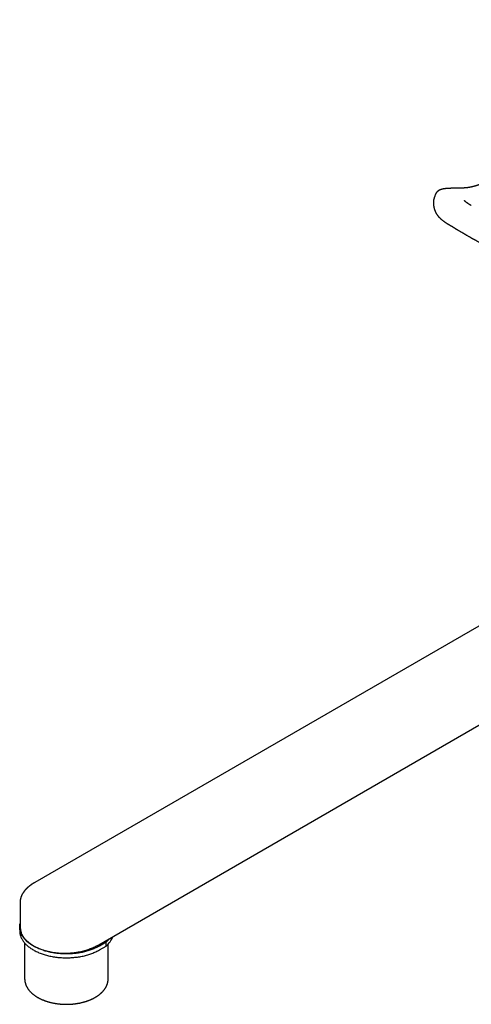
# Model space of a CAD drawing. Header units: millimetres. Extents: x 8 to 1221, y 12 to 660.
# Tile 15 of 24: x 851 to 974, y 79 to 348. Entities that reach past the tile are written whole.
import ezdxf

# ---------------------------------------------------------------- set-up
doc = ezdxf.new("R2010")
doc.units = ezdxf.units.MM

msp = doc.modelspace()

# ---------------------------------------------------------------- linework, layer by layer
at = {"color": 7, "linetype": 'Continuous', "lineweight": 30}
for p, q in [((963.83, 299.97), (963.83, 299.97)), ((1060.76, 231.66), (854.64, 112.47)), ((872.11, 95.46), (1078.81, 214.98)), ((850.65, 106.95), (850.65, 106.96)), ((850.65, 106.95), (850.65, 100.61)), ((850.55, 100.32), (850.55, 99.26)), ((850.55, 100.32), (850.55, 99.26)), ((851.9, 95.96), (851.9, 86.2)), ((874.11, 96.16), (872.32, 95.12)), ((872.32, 94.06), (874.11, 95.1)), ((874.11, 95.1), (874.11, 96.16)), ((874.7, 86.2), (874.7, 95.65))]:
    msp.add_line(p, q, dxfattribs=at)
at = {"color": 7, "linetype": 'Continuous', "lineweight": 30, "flags": 128}
for points in [[(872.32, 95.12), (872.08, 94.99), (871.84, 94.86), (871.59, 94.73), (871.33, 94.61), (871.07, 94.49), (870.8, 94.37), (870.53, 94.26), (870.25, 94.15), (869.97, 94.05), (869.68, 93.95), (869.39, 93.86), (869.1, 93.77), (868.8, 93.68), (868.49, 93.6), (868.19, 93.52), (867.88, 93.45), (867.56, 93.39), (867.25, 93.32), (866.93, 93.27), (866.61, 93.21), (866.28, 93.17), (865.96, 93.12), (865.63, 93.09), (865.3, 93.05), (864.97, 93.03), (864.64, 93), (864.31, 92.99), (863.98, 92.97), (863.64, 92.96), (863.31, 92.96), (862.98, 92.96), (862.64, 92.97), (862.31, 92.98), (861.98, 93), (861.64, 93.02), (861.31, 93.05), (860.99, 93.08), (860.66, 93.12), (860.33, 93.16), (860.01, 93.21), (859.69, 93.26), (859.37, 93.32), (859.05, 93.38), (858.74, 93.45), (858.43, 93.52), (858.12, 93.6), (857.82, 93.68), (857.52, 93.76), (857.22, 93.85), (856.93, 93.95), (856.65, 94.04), (856.36, 94.15), (856.09, 94.25), (855.81, 94.36), (855.55, 94.48), (855.28, 94.6), (855.03, 94.72), (854.77, 94.85), (854.53, 94.98), (854.29, 95.11), (854.06, 95.25), (853.83, 95.39), (853.61, 95.54), (853.4, 95.69), (853.19, 95.84), (852.99, 95.99), (852.8, 96.15), (852.61, 96.31), (852.43, 96.47), (852.26, 96.64), (852.1, 96.81), (851.94, 96.98), (851.8, 97.15), (851.66, 97.32), (851.52, 97.5), (851.4, 97.68), (851.28, 97.86), (851.18, 98.04), (851.08, 98.23), (850.99, 98.41), (850.9, 98.6), (850.83, 98.79), (850.76, 98.98), (850.71, 99.17), (850.66, 99.36), (850.62, 99.55), (850.59, 99.74), (850.57, 99.93), (850.55, 100.12), (850.55, 100.32), (850.55, 100.51), (850.57, 100.7), (850.59, 100.89), (850.62, 101.09), (850.65, 101.24)], [(872.32, 95.12), (872.08, 94.99), (871.84, 94.86), (871.59, 94.73), (871.33, 94.61), (871.07, 94.49), (870.8, 94.37), (870.53, 94.26), (870.25, 94.15), (869.97, 94.05), (869.68, 93.95), (869.39, 93.86), (869.1, 93.77), (868.8, 93.68), (868.49, 93.6), (868.19, 93.52), (867.88, 93.45), (867.56, 93.39), (867.25, 93.32), (866.93, 93.27), (866.61, 93.21), (866.28, 93.17), (865.96, 93.12), (865.63, 93.09), (865.3, 93.05), (864.97, 93.03), (864.64, 93), (864.31, 92.99), (863.98, 92.97), (863.64, 92.96), (863.31, 92.96), (862.98, 92.96), (862.64, 92.97), (862.31, 92.98), (861.98, 93), (861.64, 93.02), (861.31, 93.05), (860.99, 93.08), (860.66, 93.12), (860.33, 93.16), (860.01, 93.21), (859.69, 93.26), (859.37, 93.32), (859.05, 93.38), (858.74, 93.45), (858.43, 93.52), (858.12, 93.6), (857.82, 93.68), (857.52, 93.76), (857.22, 93.85), (856.93, 93.95), (856.65, 94.04), (856.36, 94.15), (856.09, 94.25), (855.81, 94.36), (855.55, 94.48), (855.28, 94.6), (855.03, 94.72), (854.77, 94.85), (854.53, 94.98), (854.29, 95.11), (854.06, 95.25), (853.83, 95.39), (853.61, 95.54), (853.4, 95.69), (853.19, 95.84), (852.99, 95.99), (852.8, 96.15), (852.61, 96.31), (852.43, 96.47), (852.26, 96.64), (852.1, 96.81), (851.94, 96.98), (851.8, 97.15), (851.66, 97.32), (851.52, 97.5), (851.4, 97.68), (851.28, 97.86), (851.18, 98.04), (851.08, 98.23), (850.99, 98.41), (850.9, 98.6), (850.83, 98.79), (850.76, 98.98), (850.71, 99.17), (850.66, 99.36), (850.62, 99.55), (850.59, 99.74), (850.57, 99.93), (850.55, 100.12), (850.55, 100.32), (850.55, 100.51), (850.57, 100.7), (850.59, 100.89), (850.62, 101.09), (850.65, 101.24)], [(850.55, 99.26), (850.55, 99.26), (850.55, 99.06), (850.57, 98.87), (850.59, 98.68), (850.62, 98.49), (850.66, 98.29), (850.71, 98.1), (850.76, 97.91), (850.83, 97.73), (850.9, 97.54), (850.99, 97.35), (851.08, 97.17), (851.18, 96.98), (851.28, 96.8), (851.4, 96.62), (851.52, 96.44), (851.66, 96.26), (851.8, 96.09), (851.94, 95.91), (852.1, 95.74), (852.26, 95.58), (852.43, 95.41), (852.61, 95.25), (852.8, 95.09), (852.99, 94.93), (853.19, 94.78), (853.4, 94.62), (853.61, 94.48), (853.83, 94.33), (854.06, 94.19), (854.29, 94.05), (854.53, 93.92), (854.77, 93.79), (855.03, 93.66), (855.28, 93.54), (855.55, 93.42), (855.81, 93.3), (856.09, 93.19), (856.36, 93.08), (856.65, 92.98), (856.93, 92.88), (857.22, 92.79), (857.52, 92.7), (857.82, 92.62), (858.12, 92.53), (858.43, 92.46), (858.74, 92.39), (859.05, 92.32), (859.37, 92.26), (859.69, 92.2), (860.01, 92.15), (860.33, 92.1), (860.66, 92.06), (860.99, 92.02), (861.31, 91.99), (861.64, 91.96), (861.98, 91.94), (862.31, 91.92), (862.64, 91.91), (862.98, 91.9), (863.31, 91.9), (863.64, 91.9), (863.98, 91.91), (864.31, 91.92), (864.64, 91.94), (864.97, 91.96), (865.3, 91.99), (865.63, 92.03), (865.96, 92.06), (866.28, 92.11), (866.61, 92.15), (866.93, 92.21), (867.25, 92.26), (867.56, 92.32), (867.88, 92.39), (868.19, 92.46), (868.49, 92.54), (868.8, 92.62), (869.1, 92.71), (869.39, 92.8), (869.68, 92.89), (869.97, 92.99), (870.25, 93.09), (870.53, 93.2), (870.8, 93.31), (871.07, 93.43), (871.33, 93.54), (871.59, 93.67), (871.84, 93.8), (872.08, 93.93), (872.32, 94.06)], [(850.55, 99.26), (850.55, 99.26), (850.55, 99.06), (850.57, 98.87), (850.59, 98.68), (850.62, 98.49), (850.66, 98.29), (850.71, 98.1), (850.76, 97.91), (850.83, 97.73), (850.9, 97.54), (850.99, 97.35), (851.08, 97.17), (851.18, 96.98), (851.28, 96.8), (851.4, 96.62), (851.52, 96.44), (851.66, 96.26), (851.8, 96.09), (851.94, 95.91), (852.1, 95.74), (852.26, 95.58), (852.43, 95.41), (852.61, 95.25), (852.8, 95.09), (852.99, 94.93), (853.19, 94.78), (853.4, 94.62), (853.61, 94.48), (853.83, 94.33), (854.06, 94.19), (854.29, 94.05), (854.53, 93.92), (854.77, 93.79), (855.03, 93.66), (855.28, 93.54), (855.55, 93.42), (855.81, 93.3), (856.09, 93.19), (856.36, 93.08), (856.65, 92.98), (856.93, 92.88), (857.22, 92.79), (857.52, 92.7), (857.82, 92.62), (858.12, 92.53), (858.43, 92.46), (858.74, 92.39), (859.05, 92.32), (859.37, 92.26), (859.69, 92.2), (860.01, 92.15), (860.33, 92.1), (860.66, 92.06), (860.99, 92.02), (861.31, 91.99), (861.64, 91.96), (861.98, 91.94), (862.31, 91.92), (862.64, 91.91), (862.98, 91.9), (863.31, 91.9), (863.64, 91.9), (863.98, 91.91), (864.31, 91.92), (864.64, 91.94), (864.97, 91.96), (865.3, 91.99), (865.63, 92.03), (865.96, 92.06), (866.28, 92.11), (866.61, 92.15), (866.93, 92.21), (867.25, 92.26), (867.56, 92.32), (867.88, 92.39), (868.19, 92.46), (868.49, 92.54), (868.8, 92.62), (869.1, 92.71), (869.39, 92.8), (869.68, 92.89), (869.97, 92.99), (870.25, 93.09), (870.53, 93.2), (870.8, 93.31), (871.07, 93.43), (871.33, 93.54), (871.59, 93.67), (871.84, 93.8), (872.08, 93.93), (872.32, 94.06)]]:
    msp.add_lwpolyline(points, dxfattribs=at)
at = {"color": 7, "linetype": 'Continuous', "lineweight": 30}
for centre, radius, start, end in [((870.02, 100.08), 6.45, 309.4083, 338.5584), ((869.03, 102.08), 7.8, 310.6707, 321.3226), ((860.41, 105.32), 11.82, 227.4211, 252.6628)]:
    msp.add_arc(centre, radius, start, end, dxfattribs=at)
for points, knots in [([(1051.8, 348.26), (1051.56, 348.12), (1051.08, 347.85), (1050.37, 347.46), (1049.68, 347.06), (1049, 346.68), (1048.34, 346.3), (1047.65, 345.91), (1046.95, 345.5), (1046.23, 345.08), (1045.52, 344.67), (1044.83, 344.27), (1044.16, 343.88), (1043.5, 343.49), (1042.86, 343.12), (1042.24, 342.75), (1041.64, 342.4), (1041.06, 342.06), (1040.5, 341.73), (1039.96, 341.41), (1039.45, 341.11), (1038.95, 340.81), (1038.51, 340.55), (1038.11, 340.31), (1037.76, 340.1), (1037.41, 339.9), (1036.78, 339.52), (1035.85, 338.97), (1034.55, 338.2), (1033.19, 337.38), (1031.75, 336.52), (1030.31, 335.65), (1028.85, 334.78), (1027.4, 333.9), (1025.95, 333.03), (1024.51, 332.16), (1023.08, 331.3), (1021.67, 330.45), (1020.27, 329.6), (1018.88, 328.76), (1017.5, 327.92), (1016.13, 327.09), (1013.97, 325.78), (1011.02, 323.98), (1008.01, 322.15), (1005.73, 320.75), (1004.18, 319.8), (1002.61, 318.84), (1001.02, 317.87), (999.42, 316.88), (997.81, 315.89), (996.45, 315.06), (995.34, 314.38), (994.49, 313.85), (993.63, 313.32), (992.76, 312.78), (991.87, 312.24), (990.92, 311.65), (989.9, 311.03), (988.82, 310.35), (987.72, 309.67), (986.84, 309.12), (986.2, 308.72), (985.78, 308.47), (985.37, 308.21), (984.96, 307.96), (984.56, 307.71), (984.17, 307.47), (983.79, 307.25), (983.44, 307.03), (983.09, 306.83), (982.76, 306.63), (982.44, 306.44), (982.14, 306.27), (981.85, 306.1), (981.58, 305.94), (981.33, 305.8), (981.09, 305.67), (980.87, 305.54), (980.66, 305.42), (980.47, 305.32), (980.29, 305.22), (980.12, 305.13), (979.96, 305.05), (979.83, 304.97), (979.72, 304.91), (979.62, 304.87), (979.54, 304.82), (979.45, 304.78), (979.39, 304.74), (979.33, 304.71), (979.28, 304.69), (979.22, 304.66), (979.14, 304.62), (979.05, 304.57), (978.95, 304.52), (978.84, 304.46), (978.73, 304.41), (978.57, 304.33), (978.37, 304.23), (978.12, 304.11), (977.89, 304), (977.68, 303.9), (977.5, 303.82), (977.34, 303.75), (977.2, 303.68), (977.06, 303.62), (976.89, 303.55), (976.71, 303.47), (976.55, 303.41), (976.41, 303.35), (976.29, 303.3), (976.16, 303.25), (976.03, 303.2), (975.91, 303.15), (975.8, 303.11), (975.7, 303.08), (975.62, 303.05), (975.55, 303.02), (975.5, 303.01), (975.46, 302.99), (975.41, 302.98), (975.36, 302.96), (975.29, 302.93), (975.22, 302.91), (975.13, 302.88), (975.05, 302.85), (974.95, 302.82), (974.85, 302.79), (974.75, 302.76), (974.65, 302.73), (974.56, 302.71), (974.47, 302.68), (974.4, 302.66), (974.32, 302.64), (974.24, 302.62), (974.13, 302.59), (973.99, 302.56), (973.83, 302.53), (973.67, 302.49), (973.53, 302.46), (973.41, 302.44), (973.32, 302.43), (973.24, 302.41), (973.16, 302.4), (973.09, 302.39), (973.03, 302.38), (972.96, 302.37), (972.87, 302.36), (972.78, 302.34), (972.68, 302.33), (972.58, 302.32), (972.5, 302.31), (972.43, 302.3), (972.38, 302.3), (972.33, 302.3), (972.29, 302.29), (972.25, 302.29), (972.2, 302.29), (972.14, 302.28), (972.07, 302.28), (972.01, 302.27), (971.95, 302.27), (971.9, 302.27), (971.85, 302.26), (971.81, 302.26), (971.77, 302.26), (971.71, 302.26), (971.64, 302.25), (971.55, 302.25), (971.46, 302.25), (971.34, 302.25), (971.22, 302.24), (971.09, 302.24), (970.94, 302.24), (970.78, 302.23), (970.6, 302.23), (970.42, 302.23), (970.21, 302.22), (969.98, 302.22), (969.72, 302.21), (969.46, 302.21), (969.17, 302.2), (968.98, 302.19), (968.88, 302.19)], [0, 0, 0, 0, 0.0082, 0.016241, 0.02413, 0.031865, 0.039446, 0.046874, 0.055432, 0.063778, 0.071912, 0.079835, 0.087701, 0.095348, 0.102775, 0.109984, 0.116975, 0.123746, 0.1303, 0.13651, 0.142511, 0.148302, 0.153884, 0.158122, 0.162232, 0.166234, 0.17023, 0.184553, 0.198955, 0.215755, 0.232662, 0.249676, 0.266797, 0.284014, 0.301152, 0.31815, 0.335009, 0.35173, 0.368311, 0.384754, 0.401058, 0.417244, 0.433415, 0.477886, 0.522357, 0.540745, 0.559278, 0.577991, 0.596885, 0.61596, 0.635216, 0.654653, 0.664701, 0.674852, 0.685146, 0.695581, 0.706157, 0.716875, 0.7297, 0.742731, 0.755955, 0.769359, 0.774265, 0.779193, 0.784143, 0.789113, 0.794051, 0.798724, 0.803215, 0.807524, 0.811651, 0.815676, 0.819512, 0.823162, 0.826623, 0.829897, 0.832984, 0.835884, 0.838597, 0.841124, 0.843466, 0.845622, 0.847626, 0.849572, 0.851466, 0.852607, 0.853729, 0.85483, 0.855898, 0.856797, 0.857248, 0.857867, 0.858653, 0.859608, 0.86073, 0.861995, 0.863389, 0.86478, 0.866153, 0.8693, 0.87235, 0.875302, 0.878148, 0.880233, 0.882164, 0.88394, 0.885569, 0.887756, 0.890058, 0.892475, 0.893953, 0.895528, 0.897234, 0.899072, 0.900461, 0.901912, 0.90326, 0.904419, 0.905198, 0.905861, 0.906409, 0.906918, 0.907663, 0.908564, 0.909615, 0.910729, 0.911875, 0.913052, 0.914506, 0.915991, 0.917373, 0.918618, 0.919728, 0.920729, 0.9218, 0.922953, 0.924164, 0.926375, 0.928593, 0.930939, 0.933393, 0.934668, 0.93593, 0.937177, 0.938327, 0.939322, 0.940175, 0.941248, 0.942453, 0.94381, 0.945361, 0.947109, 0.948165, 0.94913, 0.949966, 0.950674, 0.951258, 0.95185, 0.952505, 0.953444, 0.954482, 0.955468, 0.956343, 0.957105, 0.957755, 0.958291, 0.958924, 0.959748, 0.960765, 0.961977, 0.963384, 0.964988, 0.966716, 0.968629, 0.970731, 0.973024, 0.97551, 0.978186, 0.981047, 0.984405, 0.98798, 0.99177, 0.995777, 1, 1, 1, 1]), ([(966.37, 302.03), (966.34, 302.03), (966.29, 302.02), (966.22, 302), (966.16, 301.99), (966.1, 301.98), (966.05, 301.97), (966, 301.96), (965.95, 301.95), (965.9, 301.94), (965.84, 301.92), (965.79, 301.91), (965.73, 301.89), (965.69, 301.88), (965.65, 301.87), (965.61, 301.85), (965.57, 301.84), (965.52, 301.83), (965.47, 301.81), (965.42, 301.79), (965.37, 301.77), (965.32, 301.75), (965.25, 301.72), (965.17, 301.68), (965.1, 301.65), (965.05, 301.62), (965, 301.59), (964.95, 301.57), (964.91, 301.54), (964.86, 301.51), (964.81, 301.47), (964.76, 301.44), (964.72, 301.41), (964.69, 301.38), (964.65, 301.35), (964.61, 301.32), (964.57, 301.29), (964.53, 301.25), (964.48, 301.2), (964.44, 301.16), (964.39, 301.11), (964.36, 301.07), (964.33, 301.03), (964.3, 301), (964.27, 300.96), (964.24, 300.91), (964.2, 300.85), (964.16, 300.79), (964.13, 300.73), (964.09, 300.67), (964.06, 300.6), (964.03, 300.52), (964, 300.46), (963.99, 300.43)], [0, 0, 0, 0, 0.03047, 0.057413, 0.080805, 0.100625, 0.117947, 0.138652, 0.157295, 0.178348, 0.200642, 0.222462, 0.242172, 0.259824, 0.275884, 0.290441, 0.304728, 0.323012, 0.34472, 0.36476, 0.382573, 0.400725, 0.431414, 0.462432, 0.492831, 0.509792, 0.527309, 0.545387, 0.56415, 0.583664, 0.603712, 0.62162, 0.636599, 0.652061, 0.666877, 0.681383, 0.697097, 0.716888, 0.73576, 0.75543, 0.775366, 0.792677, 0.806437, 0.817428, 0.829904, 0.847141, 0.867427, 0.891319, 0.907472, 0.926207, 0.947902, 0.972517, 1, 1, 1, 1]), ([(968.88, 302.19), (968.85, 302.19), (968.78, 302.19), (968.69, 302.19), (968.62, 302.18), (968.55, 302.18), (968.5, 302.18), (968.47, 302.18), (968.44, 302.18), (968.42, 302.18), (968.39, 302.18), (968.35, 302.18), (968.29, 302.18), (968.2, 302.17), (968.11, 302.17), (968.01, 302.17), (967.91, 302.16), (967.8, 302.16), (967.69, 302.15), (967.59, 302.15), (967.5, 302.14), (967.41, 302.14), (967.33, 302.13), (967.26, 302.13), (967.19, 302.12), (967.13, 302.12), (967.07, 302.11), (967.03, 302.11), (967, 302.11), (966.96, 302.1), (966.93, 302.1), (966.89, 302.1), (966.84, 302.09), (966.79, 302.09), (966.72, 302.08), (966.64, 302.07), (966.56, 302.06), (966.47, 302.05), (966.4, 302.03), (966.37, 302.03)], [0, 0, 0, 0, 0.039582, 0.07428, 0.104101, 0.129039, 0.149084, 0.161392, 0.170674, 0.178899, 0.187567, 0.196678, 0.22643, 0.26014, 0.297833, 0.334873, 0.375127, 0.418442, 0.460424, 0.499119, 0.534508, 0.570685, 0.602556, 0.631711, 0.659289, 0.685285, 0.710697, 0.723891, 0.737427, 0.751306, 0.765529, 0.780589, 0.799336, 0.82224, 0.849321, 0.880604, 0.91612, 0.955904, 1, 1, 1, 1]), ([(963.83, 299.97), (963.83, 299.95), (963.8, 299.89), (963.77, 299.79), (963.73, 299.68), (963.69, 299.56), (963.66, 299.47), (963.64, 299.39), (963.63, 299.34), (963.61, 299.29), (963.6, 299.25), (963.59, 299.2), (963.57, 299.13), (963.55, 299.04), (963.53, 298.92), (963.51, 298.8), (963.49, 298.67), (963.48, 298.54), (963.48, 298.42), (963.47, 298.3), (963.47, 298.17), (963.48, 298.01), (963.49, 297.82), (963.51, 297.62), (963.53, 297.44), (963.56, 297.27), (963.59, 297.09), (963.63, 296.92), (963.66, 296.79), (963.69, 296.67), (963.73, 296.55), (963.77, 296.42), (963.81, 296.3), (963.84, 296.19), (963.88, 296.09), (963.92, 296), (963.96, 295.9), (964, 295.8), (964.05, 295.69), (964.11, 295.57), (964.17, 295.46), (964.22, 295.36), (964.28, 295.26), (964.33, 295.18), (964.37, 295.12), (964.4, 295.07), (964.43, 295.03), (964.46, 294.99), (964.49, 294.94), (964.53, 294.89), (964.56, 294.84), (964.59, 294.8), (964.63, 294.75), (964.67, 294.7), (964.71, 294.65), (964.75, 294.6), (964.78, 294.57), (964.8, 294.54), (964.83, 294.5), (964.87, 294.45), (964.93, 294.39), (964.99, 294.33), (965.05, 294.26), (965.16, 294.15), (965.28, 294.03), (965.39, 293.93), (965.45, 293.88), (965.5, 293.82), (965.56, 293.78), (965.62, 293.73), (965.67, 293.68), (965.75, 293.62), (965.84, 293.54), (965.93, 293.47), (966.02, 293.4), (966.11, 293.33), (966.21, 293.26), (966.3, 293.19), (966.4, 293.12), (966.47, 293.07), (966.53, 293.03), (966.56, 293.01), (966.59, 292.98), (966.63, 292.95), (966.67, 292.92), (966.71, 292.9), (966.74, 292.88), (966.77, 292.86), (966.81, 292.83), (966.86, 292.8), (966.91, 292.77), (966.96, 292.73), (967.02, 292.69), (967.09, 292.65), (967.17, 292.6), (967.25, 292.55), (967.33, 292.5), (967.42, 292.44), (967.5, 292.39), (967.59, 292.34), (967.67, 292.29), (967.74, 292.25), (967.8, 292.21), (967.84, 292.19), (967.9, 292.15), (967.96, 292.12), (968.04, 292.07), (968.13, 292.02), (968.24, 291.95), (968.37, 291.88), (968.5, 291.79), (968.66, 291.7), (968.77, 291.63), (968.82, 291.59)], [0, 0, 0, 0, 0.004342, 0.01418, 0.023344, 0.031852, 0.039627, 0.044959, 0.049126, 0.052228, 0.055432, 0.059105, 0.063249, 0.071414, 0.080426, 0.09015, 0.100374, 0.110169, 0.119171, 0.126796, 0.137294, 0.147191, 0.163128, 0.179332, 0.191398, 0.20327, 0.216908, 0.23138, 0.239746, 0.248196, 0.257835, 0.268106, 0.277621, 0.286335, 0.29427, 0.3019, 0.309622, 0.31865, 0.328731, 0.339303, 0.349905, 0.360392, 0.369763, 0.379768, 0.38562, 0.390395, 0.394345, 0.399056, 0.404804, 0.410854, 0.416249, 0.420983, 0.426403, 0.43371, 0.439824, 0.445561, 0.450061, 0.453714, 0.457395, 0.464514, 0.473059, 0.482657, 0.491902, 0.500827, 0.535277, 0.543937, 0.552555, 0.561136, 0.569683, 0.577945, 0.585946, 0.595044, 0.611411, 0.625166, 0.636129, 0.650688, 0.665321, 0.676612, 0.690182, 0.705142, 0.708669, 0.712606, 0.717537, 0.723459, 0.729299, 0.734066, 0.737762, 0.741006, 0.746194, 0.752663, 0.759978, 0.766812, 0.773075, 0.782955, 0.792446, 0.801948, 0.812131, 0.823309, 0.834105, 0.844988, 0.854872, 0.86375, 0.870024, 0.875687, 0.88207, 0.890224, 0.900372, 0.912365, 0.926203, 0.941881, 0.959398, 0.978766, 1, 1, 1, 1]), ([(963.99, 300.43), (963.96, 300.34), (963.91, 300.19), (963.85, 300.04), (963.83, 299.98)], [0, 0, 0, 0, 0.604512, 1, 1, 1, 1]), ([(973.82, 297.45), (973.77, 297.49), (973.66, 297.56), (973.5, 297.65), (973.37, 297.73), (973.25, 297.81), (973.14, 297.88), (973.05, 297.94), (972.97, 297.99), (972.9, 298.04), (972.84, 298.08), (972.78, 298.12), (972.73, 298.15), (972.7, 298.17), (972.67, 298.19), (972.64, 298.22), (972.58, 298.26), (972.51, 298.31), (972.44, 298.36), (972.37, 298.41), (972.32, 298.46), (972.27, 298.49), (972.24, 298.52), (972.2, 298.55), (972.17, 298.58), (972.13, 298.61), (972.1, 298.64), (972.08, 298.66), (972.06, 298.68), (972.04, 298.69), (972.03, 298.7), (972.02, 298.71), (972.01, 298.72), (972, 298.74), (971.99, 298.75), (971.98, 298.76), (971.97, 298.77), (971.96, 298.78), (971.95, 298.79), (971.94, 298.8), (971.94, 298.81), (971.94, 298.81), (971.94, 298.81), (971.94, 298.81)], [0, 0, 0, 0, 0.056275, 0.107978, 0.155177, 0.197939, 0.236322, 0.27038, 0.300158, 0.325695, 0.35128, 0.374536, 0.395594, 0.406979, 0.418645, 0.433216, 0.450812, 0.49471, 0.531289, 0.562969, 0.592832, 0.622039, 0.638813, 0.659249, 0.684153, 0.711029, 0.734732, 0.755627, 0.774463, 0.787302, 0.799677, 0.811617, 0.823124, 0.83587, 0.851651, 0.869289, 0.888453, 0.906097, 0.922067, 0.936462, 0.966929, 0.996288, 1, 1, 1, 1]), ([(968.82, 291.59), (968.87, 291.56), (968.97, 291.51), (969.11, 291.42), (969.23, 291.35), (969.34, 291.28), (969.43, 291.22), (969.51, 291.17), (969.57, 291.13), (969.62, 291.1), (969.66, 291.08), (969.68, 291.07), (969.7, 291.06), (969.72, 291.05), (969.74, 291.03), (969.77, 291.02), (969.81, 290.99), (969.87, 290.96), (969.95, 290.91), (970.04, 290.85), (970.16, 290.78), (970.29, 290.7), (970.46, 290.6), (970.66, 290.48), (970.89, 290.34), (971.1, 290.22), (971.31, 290.1), (971.5, 289.98), (971.69, 289.88), (971.86, 289.78), (972.03, 289.68), (972.2, 289.58), (972.38, 289.47), (972.59, 289.35), (972.84, 289.21), (973.07, 289.08), (973.24, 288.98), (973.36, 288.91), (973.47, 288.85), (973.56, 288.8), (973.65, 288.75), (973.72, 288.71), (973.78, 288.67), (973.82, 288.65), (973.85, 288.63), (973.87, 288.62), (973.9, 288.6), (973.94, 288.58), (974, 288.55), (974.07, 288.51), (974.15, 288.46), (974.25, 288.41), (974.36, 288.35), (974.48, 288.28), (974.62, 288.2), (974.78, 288.11), (974.95, 288.02), (975.14, 287.91), (975.35, 287.79), (975.6, 287.66), (975.86, 287.52), (976.14, 287.36), (976.44, 287.2), (976.75, 287.03), (977.09, 286.85), (977.44, 286.66), (977.68, 286.53), (977.81, 286.46)], [0, 0, 0, 0, 0.0187359, 0.0356718, 0.0508078, 0.0641439, 0.0756802, 0.0854169, 0.093354, 0.0994916, 0.1035414, 0.1060753, 0.1078255, 0.1100114, 0.1126518, 0.1157466, 0.121528, 0.1284315, 0.1364571, 0.1489632, 0.1634817, 0.179842, 0.1962276, 0.2243319, 0.2509544, 0.2760951, 0.2997544, 0.3223695, 0.3434425, 0.3629739, 0.3819191, 0.4014716, 0.4216346, 0.4424083, 0.4730762, 0.5049856, 0.5178614, 0.530929, 0.5433274, 0.5542029, 0.5635554, 0.571385, 0.5776917, 0.5824756, 0.5851661, 0.5871416, 0.5901519, 0.594567, 0.6006033, 0.6081388, 0.6171738, 0.6277081, 0.6397419, 0.6532751, 0.6683077, 0.6848396, 0.7028706, 0.7224004, 0.7460527, 0.7715839, 0.7989928, 0.8282784, 0.8594397, 0.8918694, 0.9261066, 0.9621504, 1, 1, 1, 1]), ([(854.64, 112.47), (854.59, 112.45), (854.5, 112.39), (854.38, 112.32), (854.28, 112.26), (854.19, 112.21), (854.06, 112.12), (853.93, 112.03), (853.8, 111.95), (853.74, 111.91), (853.69, 111.87), (853.64, 111.84), (853.58, 111.8), (853.52, 111.75), (853.45, 111.7), (853.37, 111.64), (853.29, 111.58), (853.22, 111.52), (853.15, 111.47), (853.08, 111.41), (853, 111.35), (852.91, 111.27), (852.83, 111.2), (852.75, 111.13), (852.69, 111.08), (852.64, 111.03), (852.59, 110.98), (852.53, 110.92), (852.47, 110.86), (852.41, 110.81), (852.36, 110.75), (852.31, 110.71), (852.28, 110.67), (852.24, 110.63), (852.2, 110.59), (852.15, 110.53), (852.1, 110.47), (852.04, 110.41), (851.99, 110.35), (851.94, 110.28), (851.89, 110.22), (851.84, 110.17), (851.8, 110.11), (851.76, 110.06), (851.72, 110.01), (851.68, 109.95), (851.63, 109.88), (851.59, 109.82), (851.55, 109.77), (851.52, 109.72), (851.49, 109.67), (851.45, 109.61), (851.41, 109.55), (851.38, 109.49), (851.35, 109.44), (851.32, 109.39), (851.28, 109.33), (851.22, 109.22), (851.15, 109.08), (851.07, 108.92), (851.01, 108.78), (850.96, 108.65), (850.92, 108.54), (850.88, 108.43), (850.85, 108.32), (850.82, 108.22), (850.79, 108.12), (850.77, 108.03), (850.75, 107.94), (850.73, 107.85), (850.71, 107.74), (850.7, 107.63), (850.68, 107.5), (850.67, 107.39), (850.66, 107.29), (850.66, 107.21), (850.65, 107.15), (850.65, 107.09), (850.65, 107.03), (850.65, 106.97), (850.65, 106.95)], [0, 0, 0, 0, 0.019591, 0.036894, 0.05191, 0.064638, 0.075095, 0.113769, 0.124807, 0.134172, 0.142169, 0.150573, 0.159669, 0.169893, 0.18192, 0.195686, 0.209514, 0.222711, 0.234819, 0.245557, 0.261653, 0.27842, 0.296031, 0.307968, 0.320096, 0.330641, 0.339868, 0.351393, 0.36542, 0.376781, 0.387583, 0.396921, 0.404809, 0.412228, 0.419717, 0.431303, 0.442891, 0.455139, 0.468619, 0.48022, 0.491164, 0.503329, 0.512207, 0.521341, 0.531471, 0.542801, 0.55531, 0.566772, 0.575756, 0.583866, 0.593104, 0.604125, 0.614934, 0.624892, 0.633994, 0.64225, 0.649761, 0.669565, 0.69539, 0.720503, 0.745794, 0.761002, 0.777739, 0.794479, 0.810205, 0.825763, 0.838, 0.850541, 0.863782, 0.877192, 0.88949, 0.907475, 0.924675, 0.941954, 0.953999, 0.966447, 0.971831, 0.979167, 0.988557, 1, 1, 1, 1]), ([(850.65, 100.62), (850.65, 100.58), (850.65, 100.51), (850.66, 100.4), (850.66, 100.3), (850.67, 100.21), (850.68, 100.12), (850.69, 100.01), (850.7, 99.9), (850.72, 99.78), (850.74, 99.65), (850.76, 99.53), (850.79, 99.41), (850.81, 99.3), (850.84, 99.19), (850.87, 99.07), (850.91, 98.95), (850.94, 98.86), (850.96, 98.81), (850.96, 98.8)], [0, 0, 0, 0, 0.054212, 0.11449, 0.168953, 0.217851, 0.265628, 0.329145, 0.393436, 0.454424, 0.52896, 0.596401, 0.65985, 0.720523, 0.77972, 0.845076, 0.914277, 0.986825, 1, 1, 1, 1]), ([(852.41, 96.61), (852.22, 96.8), (851.86, 97.17), (851.44, 97.76), (851.13, 98.3), (851.01, 98.65), (850.96, 98.8)], [0, 0, 0, 0, 0.274832, 0.543587, 0.808499, 1, 1, 1, 1]), ([(866.67, 93.45), (866.67, 93.45), (866.7, 93.46), (866.76, 93.47), (866.83, 93.49), (866.9, 93.5), (866.95, 93.51), (867, 93.52), (867.05, 93.54), (867.13, 93.55), (867.22, 93.57), (867.32, 93.6), (867.43, 93.63), (867.54, 93.65), (867.66, 93.68), (867.82, 93.73), (868.03, 93.78), (868.29, 93.86), (868.55, 93.94), (868.83, 94.02), (869.1, 94.11), (869.37, 94.21), (869.64, 94.31), (869.9, 94.4), (870.15, 94.51), (870.41, 94.61), (870.67, 94.73), (870.94, 94.85), (871.22, 94.98), (871.51, 95.13), (871.81, 95.29), (872, 95.4), (872.11, 95.46)], [0, 0, 0, 0, 0.0019338, 0.0160406, 0.0283075, 0.0387358, 0.0473266, 0.0542913, 0.0629075, 0.0754707, 0.091066, 0.1079821, 0.1259146, 0.1448632, 0.1648274, 0.1858069, 0.2269054, 0.2712993, 0.3164458, 0.3653747, 0.4139744, 0.4622517, 0.5102133, 0.557866, 0.6052412, 0.6548832, 0.7038842, 0.75625, 0.8120068, 0.871188, 0.933835, 1, 1, 1, 1]), ([(866.66, 93.45), (866.56, 93.43), (866.25, 93.36), (865.72, 93.28), (865.09, 93.19), (864.44, 93.13), (863.79, 93.09), (863.08, 93.07), (862.32, 93.07), (861.51, 93.11), (860.7, 93.19), (859.9, 93.29), (859.11, 93.43), (858.35, 93.6), (857.6, 93.8), (857.12, 93.95), (856.88, 94.03)], [0, 0, 0, 0, 0.033357, 0.0975698, 0.1616605, 0.2258583, 0.2903912, 0.3554835, 0.4351772, 0.5150114, 0.5953947, 0.6767275, 0.7575551, 0.8381272, 0.918818, 1, 1, 1, 1]), ([(851.9, 86.2), (851.9, 86.19), (851.9, 86.13), (851.9, 86.01), (851.91, 85.85), (851.93, 85.68), (851.95, 85.51), (851.98, 85.34), (852.02, 85.17), (852.06, 85.01), (852.11, 84.84), (852.16, 84.67), (852.22, 84.5), (852.29, 84.34), (852.37, 84.17), (852.45, 84.01), (852.54, 83.84), (852.63, 83.68), (852.74, 83.52), (852.85, 83.36), (852.96, 83.2), (853.08, 83.04), (853.21, 82.89), (853.35, 82.73), (853.49, 82.58), (853.64, 82.43), (853.79, 82.29), (853.95, 82.14), (854.12, 82), (854.29, 81.86), (854.47, 81.72), (854.65, 81.59), (854.84, 81.46), (855.04, 81.33), (855.24, 81.21), (855.44, 81.09), (855.65, 80.97), (855.85, 80.86), (856.06, 80.76), (856.27, 80.65), (856.48, 80.55), (856.7, 80.46), (856.91, 80.37), (857.12, 80.29), (857.34, 80.2), (857.56, 80.13), (857.78, 80.05), (858, 79.98), (858.23, 79.91), (858.46, 79.84), (858.69, 79.78), (858.92, 79.72), (859.16, 79.66), (859.39, 79.61), (859.63, 79.56), (859.87, 79.51), (860.11, 79.46), (860.36, 79.42), (860.6, 79.39), (860.85, 79.35), (861.09, 79.32), (861.34, 79.29), (861.58, 79.27), (861.83, 79.25), (862.07, 79.23), (862.31, 79.22), (862.54, 79.21), (862.75, 79.2), (862.92, 79.2), (863.1, 79.19), (863.23, 79.19), (863.3, 79.19)], [0, 0, 0, 0, 0.001129, 0.015332, 0.029567, 0.043841, 0.058163, 0.072539, 0.086977, 0.101484, 0.116067, 0.13073, 0.14548, 0.16032, 0.175253, 0.190281, 0.205406, 0.220627, 0.235944, 0.251353, 0.266853, 0.282439, 0.298106, 0.313849, 0.329662, 0.345539, 0.361474, 0.377461, 0.393493, 0.409565, 0.425671, 0.441808, 0.457969, 0.474151, 0.490352, 0.506567, 0.522795, 0.537371, 0.553573, 0.568137, 0.584354, 0.598903, 0.613444, 0.627977, 0.642501, 0.657016, 0.671522, 0.686019, 0.700505, 0.714983, 0.72945, 0.743906, 0.758353, 0.772788, 0.787211, 0.801621, 0.816017, 0.830398, 0.844759, 0.859098, 0.873409, 0.887682, 0.901903, 0.916046, 0.930063, 0.943854, 0.95716, 0.969699, 0.978571, 0.987776, 1, 1, 1, 1]), ([(863.3, 79.19), (863.39, 79.19), (863.52, 79.19), (863.71, 79.2), (863.88, 79.2), (864.07, 79.21), (864.27, 79.22), (864.49, 79.23), (864.71, 79.24), (864.93, 79.26), (865.16, 79.28), (865.39, 79.31), (865.63, 79.34), (865.86, 79.37), (866.1, 79.4), (866.34, 79.44), (866.57, 79.48), (866.81, 79.52), (867.04, 79.57), (867.28, 79.62), (867.51, 79.68), (867.75, 79.73), (867.98, 79.8), (868.21, 79.86), (868.43, 79.93), (868.66, 80), (868.88, 80.07), (869.1, 80.15), (869.32, 80.23), (869.54, 80.31), (869.75, 80.4), (869.96, 80.49), (870.17, 80.58), (870.37, 80.67), (870.57, 80.77), (870.77, 80.87), (870.97, 80.98), (871.16, 81.09), (871.34, 81.2), (871.53, 81.31), (871.7, 81.43), (871.88, 81.54), (872.05, 81.67), (872.21, 81.79), (872.38, 81.92), (872.53, 82.05), (872.68, 82.18), (872.83, 82.31), (872.97, 82.45), (873.11, 82.59), (873.24, 82.73), (873.37, 82.87), (873.49, 83.02), (873.61, 83.16), (873.72, 83.31), (873.82, 83.46), (873.92, 83.61), (874.02, 83.77), (874.1, 83.92), (874.18, 84.08), (874.26, 84.24), (874.33, 84.4), (874.39, 84.56), (874.45, 84.72), (874.5, 84.88), (874.55, 85.05), (874.59, 85.21), (874.62, 85.38), (874.65, 85.54), (874.67, 85.71), (874.69, 85.88), (874.7, 86.04), (874.7, 86.14), (874.7, 86.19)], [0, 0, 0, 0, 0.0158479, 0.0222028, 0.0327633, 0.0437225, 0.055477, 0.0677458, 0.080416, 0.0933978, 0.1066271, 0.1200566, 0.1336508, 0.1473823, 0.1612299, 0.1751767, 0.1892091, 0.2033163, 0.2174892, 0.2317204, 0.2460037, 0.2603338, 0.2747064, 0.2891177, 0.3035643, 0.3180436, 0.332553, 0.3470904, 0.3616538, 0.3762416, 0.3908521, 0.4054839, 0.4201357, 0.434806, 0.4494936, 0.4641972, 0.4789155, 0.4936472, 0.5083906, 0.5231444, 0.5379065, 0.5526749, 0.5674474, 0.5822217, 0.5969955, 0.6117662, 0.6265308, 0.6412866, 0.6560302, 0.6707585, 0.6854681, 0.7001556, 0.7148179, 0.7294516, 0.7440539, 0.7586221, 0.7731538, 0.7876474, 0.8021016, 0.8165159, 0.8308903, 0.8452259, 0.8595242, 0.8737877, 0.8880198, 0.9022244, 0.9164064, 0.9305712, 0.9447249, 0.958874, 0.9730257, 0.9871875, 1, 1, 1, 1])]:
    msp.add_open_spline(points, degree=3, knots=knots, dxfattribs=at)

doc.saveas('drawing.dxf')
